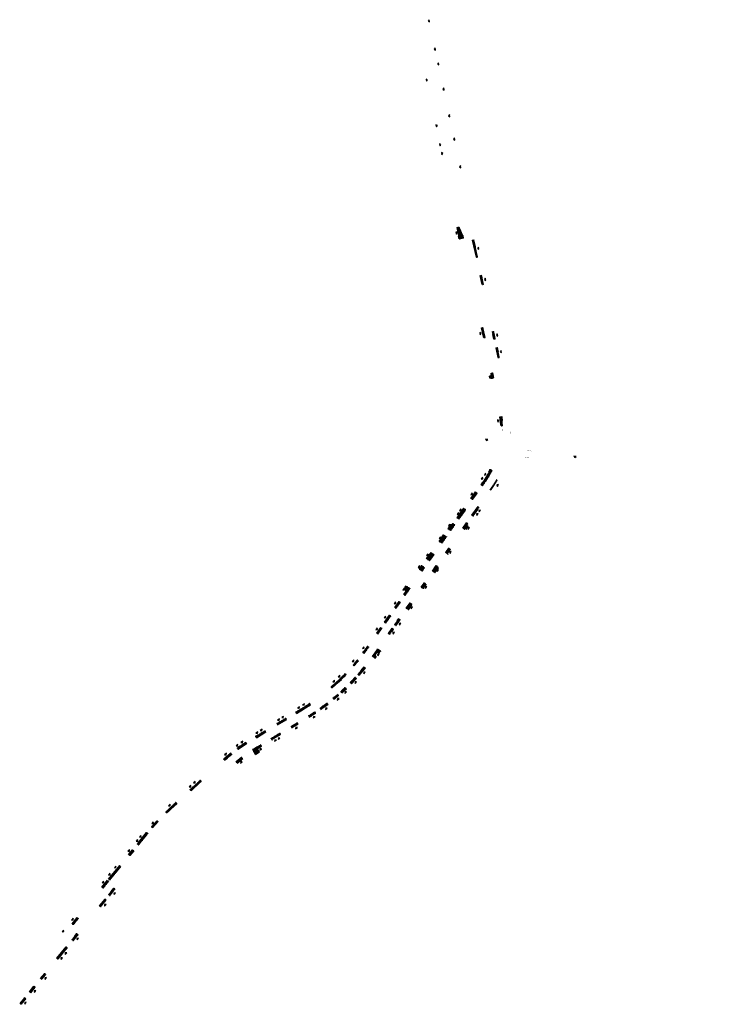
# Model space of a CAD drawing. Header units: metres. Extents: x 193856 to 204184, y 389343 to 392980.
# Tile 1 of 5: x 203563 to 204184, y 389343 to 390215. Entities that reach past the tile are written whole.
import ezdxf

# ---------------------------------------------------------------- set-up
doc = ezdxf.new("R2010")
doc.units = ezdxf.units.M
doc.layers.add('N-WE-IE-INRIT-VERHARD', color=253, linetype='Continuous')
doc.layers.add('N-WE-IE-INRIT_DRIEHOEKJE-S', color=7, linetype='Continuous')
doc.layers.add('N-WE-VH-KANTOPSLUITING_INRIT', color=40, linetype='Continuous', lineweight=15)
pattern_1 = [(320.454439, (203666.62961, 391345.92937), (0.326839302, -0.0753397), [0.3, -0.3]), (50.45444, (203666.6296, 391345.92937), (-0.23133556, 0.19100748), [])]
pattern_2 = [(134.45444, (203692.40288, 389513.69827), (-0.3171737, 0.109091), [0.3, -0.3]), (224.4544, (203692.40288, 389513.69827), (0.2101026, -0.2141423), [])]
pattern_3 = [(120.454439, (203666.62961, 391345.92937), (-0.281360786, 0.182581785), [0.3, -0.3]), (210.45444, (203666.6296, 391345.92937), (0.152055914, -0.25860974), [])]
pattern_4 = [(131.45444, (203786.50323, 389577.5329), (-0.31102964, 0.12554107), [0.3, -0.3]), (221.45444, (203786.50323, 389577.5329), (0.1986073, -0.2248447), [])]

# ---------------------------------------------------------------- blocks, each defined once
blk = doc.blocks.new('*U2')
at = {"layer": 'N-WE-IE-INRIT_DRIEHOEKJE-S'}
h = blk.add_hatch(color=256, dxfattribs=at)
h.dxf.hatch_style = 1
h.paths.add_polyline_path([(1, 4), (-1, 4), (0, 3)])
blk.add_lwpolyline([(1, 4), (-1, 4), (0, 3)], close=True, dxfattribs=at)
blk = doc.blocks.new('*U18')
at = {"layer": 'N-WE-IE-INRIT_DRIEHOEKJE-S'}
h = blk.add_hatch(color=256, dxfattribs=at)
h.dxf.hatch_style = 1
h.paths.add_polyline_path([(1, 5), (-1, 5), (0, 4)])
blk.add_lwpolyline([(1, 5), (-1, 5), (0, 4)], close=True, dxfattribs=at)
blk = doc.blocks.new('*U19')
at = {"layer": 'N-WE-IE-INRIT_DRIEHOEKJE-S'}
h = blk.add_hatch(color=256, dxfattribs=at)
h.dxf.hatch_style = 1
h.paths.add_polyline_path([(1, 4.67), (-1, 4.67), (0, 3.67)])
blk.add_lwpolyline([(1, 4.67), (-1, 4.67), (0, 3.67)], close=True, dxfattribs=at)
blk = doc.blocks.new('*U20')
at = {"layer": 'N-WE-IE-INRIT_DRIEHOEKJE-S'}
h = blk.add_hatch(color=256, dxfattribs=at)
h.dxf.hatch_style = 1
h.paths.add_polyline_path([(1, 4.38), (-1, 4.38), (0, 3.38)])
blk.add_lwpolyline([(1, 4.38), (-1, 4.38), (0, 3.38)], close=True, dxfattribs=at)
blk = doc.blocks.new('*U11')
at = {"layer": 'N-WE-IE-INRIT_DRIEHOEKJE-S'}
h = blk.add_hatch(color=256, dxfattribs=at)
h.dxf.hatch_style = 1
h.paths.add_polyline_path([(1, 5.81), (-1, 5.81), (0, 4.81)])
blk.add_lwpolyline([(1, 5.81), (-1, 5.81), (0, 4.81)], close=True, dxfattribs=at)
blk = doc.blocks.new('*U3')
at = {"layer": 'N-WE-IE-INRIT_DRIEHOEKJE-S'}
h = blk.add_hatch(color=256, dxfattribs=at)
h.dxf.hatch_style = 1
h.paths.add_polyline_path([(1, 3.31), (-1, 3.31), (0, 2.31)])
blk.add_lwpolyline([(1, 3.31), (-1, 3.31), (0, 2.31)], close=True, dxfattribs=at)

msp = doc.modelspace()

# ---------------------------------------------------------------- hatches: boundary and pattern name
at = {"layer": 'N-WE-IE-INRIT-VERHARD'}
h = msp.add_hatch(dxfattribs=at)
h.set_pattern_fill('AVH-TEGEL_300X300_HALFST', color=256, angle=75, pattern_type=2)
h.set_pattern_definition([(12.4544, (203952.24207, 390021.43126), (0.2605909, 0.2111691), [0.3, -0.3]), (102.4544, (203952.24207, 390021.43126), (-0.29294, -0.064699), [])])
h.paths.add_polyline_path([(203956.312, 390022.328), (203956.097, 390023.322), (203952.271, 390031.941), (203950.07, 390031.467), (203951.908, 390022.93), (203952.243, 390021.423)])
h = msp.add_hatch(dxfattribs=at)
h.set_pattern_fill('AVH-TEGEL_300X300_HALFST', color=256, angle=75, pattern_type=2)
h.set_pattern_definition([(12.4544, (203965.41006, 390020.30115), (0.2605909, 0.2111691), [0.3, -0.3]), (102.4544, (203965.41006, 390020.30115), (-0.2929403, -0.064699), [])])
h.paths.add_polyline_path([(203964.11, 390020.317), (203965.375, 390020.599), (203968.664, 390005.375), (203967.389, 390005.096)])
h = msp.add_hatch(dxfattribs=at)
h.set_pattern_fill('AVH-TEGEL_300X300_HALFST', color=256, angle=27, pattern_type=2)
h.set_pattern_definition([(324.45444, (203979.15101, 389799.05053), (0.33129857, -0.05235702), [0.3, -0.3]), (54.45444, (203979.151, 389799.05053), (-0.24409605, 0.17440504), [])])
edge = h.paths.add_edge_path()
edge.add_line((203979.152, 389799.096), (203980.378, 389798.228))
edge.add_line((203980.378, 389798.228), (203981.155, 389799.325))
edge.add_line((203981.155, 389799.325), (203982.978, 389802.013))
edge.add_line((203982.978, 389802.013), (203985.39, 389805.832))
edge.add_line((203985.39, 389805.832), (203986.454, 389807.676))
edge.add_line((203986.454, 389807.676), (203985.318, 389808.376))
edge.add_arc((203924.696, 389843.151), 69.888, 324.781835, 330.159822, ccw=False)
edge.add_arc((755952.141, 1333.853), 674966.241, 144.862654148, 144.863043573)
h = msp.add_hatch(dxfattribs=at)
h.set_pattern_fill('AVH-TEGEL_300X300_HALFST', color=256, angle=75, pattern_type=2)
h.set_pattern_definition([(12.454439, (203666.62961, 391345.92937), (0.260590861, 0.211169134), [0.3, -0.3]), (102.45444, (203666.6296, 391345.92937), (-0.29294034, -0.06469896), [])])
h.paths.add_polyline_path([(203972.624, 389980.789), (203973.926, 389981.073), (203972.216, 389989.104), (203970.895, 389988.816)])
h = msp.add_hatch(dxfattribs=at)
h.set_pattern_fill('AVH-TEGEL_300X300_HALFST', color=256, angle=75, pattern_type=2)
h.set_pattern_definition([(12.4544, (203973.66247, 389933.79737), (0.2605909, 0.2111691), [0.3, -0.3]), (102.4544, (203973.66247, 389933.79737), (-0.29294, -0.064699), [])])
h.paths.add_polyline_path([(203973.429, 389942.859), (203971.824, 389942.505), (203973.681, 389933.796), (203975.305, 389934.151)])
h = msp.add_hatch(dxfattribs=at)
h.set_pattern_fill('AVH-TEGEL_300X300_HALFST', color=256, angle=75, pattern_type=2)
h.set_pattern_definition([(12.4544, (203975.31003, 389934.1498), (0.2605909, 0.2111691), [0.3, -0.3]), (102.4544, (203975.31003, 389934.1498), (-0.29294, -0.064699), [])])
h.paths.add_polyline_path([(203983.017, 389932.541), (203981.58, 389939.211), (203982.979, 389939.508), (203984.413, 389932.842), (203983.018, 389932.536)])
h = msp.add_hatch(dxfattribs=at)
h.set_pattern_fill('AVH-TEGEL_300X300_HALFST', color=256, angle=75, pattern_type=2)
h.set_pattern_definition([(12.4544, (203986.07097, 389925.20684), (0.2605909, 0.2111691), [0.3, -0.3]), (102.4544, (203986.07097, 389925.20684), (-0.29294, -0.064699), [])])
h.paths.add_polyline_path([(203986.566, 389916.062), (203988.007, 389916.371), (203986.086, 389925.203), (203984.665, 389924.892)])
h = msp.add_hatch(dxfattribs=at)
h.set_pattern_fill('AVH-TEGEL_300X300_HALFST', color=256, scale=0.9, angle=-285, pattern_type=2)
h.set_pattern_definition([(12.454439, (203666.62961, 391345.92937), (0.234531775, 0.19005222), [0.27, -0.27]), (102.45444, (203666.6296, 391345.92937), (-0.26364631, -0.058229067), [])])
h.paths.add_polyline_path([(203983.039, 389898.248), (203981.865, 389897.995), (203981.768, 389897.974), (203980.311, 389897.66), (203980.463, 389902.318), (203982.087, 389902.668)])
h = msp.add_hatch(dxfattribs=at)
h.set_pattern_fill('AVH-TEGEL_300X300_HALFST', color=256, angle=69, pattern_type=2)
h.set_pattern_definition([(6.454439, (203666.62961, 391345.92937), (0.281236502, 0.182773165), [0.3, -0.3]), (96.45444, (203666.6296, 391345.92937), (-0.29809847, -0.03372393), [])])
edge = h.paths.add_edge_path()
edge.add_arc((203909.363, 389853.851), 81.373, 1.390833, 7.109195, ccw=False)
edge.add_line((203990.711, 389855.826), (203989.417, 389855.771))
edge.add_line((203989.417, 389855.771), (203989.383, 389856.577))
edge.add_line((203989.383, 389856.577), (203989.092, 389856.542))
edge.add_line((203989.092, 389856.542), (203988.226, 389863.687))
edge.add_line((203988.226, 389863.687), (203990.11, 389863.922))
h = msp.add_hatch(dxfattribs=at)
h.set_pattern_fill('AVH-TEGEL_300X300_HALFST', color=256, angle=31, pattern_type=2)
h.set_pattern_definition([(328.4544, (203979.4622, 389817.297), (0.3341438, -0.0291193), [0.3, -0.3]), (58.4544, (203979.4622, 389817.297), (-0.2556673, 0.156953), [])])
edge = h.paths.add_edge_path()
edge.add_line((203981.329, 389816.272), (203979.458, 389817.292))
edge.add_line((203979.458, 389817.292), (203978.963, 389816.384))
edge.add_line((203978.963, 389816.384), (203979.383, 389816.155))
edge.add_line((203979.383, 389816.155), (203976.882, 389811.635))
edge.add_line((203976.882, 389811.635), (203974.548, 389807.946))
edge.add_line((203974.548, 389807.946), (203972.09, 389804.295))
edge.add_line((203972.09, 389804.295), (203971.512, 389803.479))
edge.add_line((203971.512, 389803.479), (203972.796, 389802.575))
edge.add_arc((203908.149, 389852.357), 81.594, 322.401942, 333.752098)
h = msp.add_hatch(dxfattribs=at)
h.set_pattern_fill('AVH-TEGEL_300X300_HALFST', color=256, angle=27, pattern_type=2)
h.set_pattern_definition([(324.4544, (203966.81328, 389797.19128), (0.3312986, -0.052357), [0.3, -0.3]), (54.4544, (203966.81328, 389797.19128), (-0.244096, 0.174405), [])])
h.paths.add_polyline_path([(203968.25, 389796.115), (203966.816, 389797.201), (203965.753, 389795.798), (203963.313, 389792.334), (203963.095, 389792.489), (203962.446, 389791.574), (203964.186, 389790.341)])
h = msp.add_hatch(dxfattribs=at)
h.set_pattern_fill('AVH-TEGEL_300X300_HALFST', color=256, angle=27, pattern_type=2)
h.set_pattern_definition([(324.4544, (203950.27602, 389774.3467), (0.3312986, -0.052357), [0.3, -0.3]), (54.4544, (203950.27602, 389774.3467), (-0.244096, 0.174405), [])])
h.paths.add_polyline_path([(203952.056, 389773.105), (203950.289, 389774.334), (203955.315, 389781.477), (203956.31, 389782.894), (203958.073, 389781.655)])
h = msp.add_hatch(dxfattribs=at)
h.set_pattern_fill('AVH-TEGEL_300X300_HALFST', color=256, angle=27, pattern_type=2)
h.set_pattern_definition([(324.4544, (203969.96325, 389783.47423), (0.3312986, -0.052357), [0.3, -0.3]), (54.4544, (203969.96325, 389783.47423), (-0.244096, 0.174405), [])])
h.paths.add_polyline_path([(203968.757, 389784.325), (203963.311, 389776.588), (203964.546, 389775.699), (203964.882, 389776.166), (203969.913, 389783.452), (203969.939, 389783.488)])
h = msp.add_hatch(dxfattribs=at)
h.set_pattern_fill('AVH-TEGEL_300X300_HALFST', color=256, angle=27, pattern_type=2)
h.set_pattern_definition([(324.4544, (203944.9923, 389768.60049), (0.3312986, -0.052357), [0.3, -0.3]), (54.4544, (203944.9923, 389768.6005), (-0.244096, 0.174405), [])])
h.paths.add_polyline_path([(203944.874, 389762.901), (203942.283, 389764.562), (203943.174, 389765.953), (203944.995, 389768.599), (203945.903, 389768.043), (203946.81, 389769.348), (203948.558, 389768.135)])
h = msp.add_hatch(dxfattribs=at)
h.set_pattern_fill('AVH-TEGEL_300X300_HALFST', color=256, angle=27, pattern_type=2)
h.set_pattern_definition([(324.4544, (203960.27207, 389766.77849), (0.3312986, -0.052357), [0.3, -0.3]), (54.4544, (203960.27207, 389766.7785), (-0.244096, 0.174405), [])])
h.paths.add_polyline_path([(203955.361, 389765.291), (203958.668, 389769.99), (203959.867, 389769.141), (203958.981, 389767.89), (203960.367, 389766.745), (203958.418, 389764.071), (203957.496, 389764.701), (203957.055, 389764.078)])
h = msp.add_hatch(dxfattribs=at)
h.set_pattern_fill('AVH-TEGEL_300X300_HALFST', color=256, angle=27, pattern_type=2)
h.set_pattern_definition([(324.4544, (203938.51326, 389759.31777), (0.3312986, -0.052357), [0.3, -0.3]), (54.4544, (203938.51326, 389759.31777), (-0.244096, 0.174405), [])])
h.paths.add_polyline_path([(203938.517, 389759.288), (203937.712, 389758.307), (203934.67, 389753.877), (203934.439, 389753.547), (203937.018, 389751.738), (203941.069, 389757.494)])
h = msp.add_hatch(dxfattribs=at)
h.set_pattern_fill('AVH-TEGEL_300X300_HALFST', color=256, angle=27, pattern_type=2)
h.set_pattern_definition([(324.4544, (203925.97676, 389742.33612), (0.3312986, -0.052357), [0.3, -0.3]), (54.4544, (203925.97676, 389742.33612), (-0.244096, 0.174405), [])])
h.paths.add_polyline_path([(203926.096, 389736.219), (203929.966, 389741.718), (203927.409, 389743.498), (203926.402, 389742.052), (203925.974, 389742.322), (203923.14, 389738.241)])
h = msp.add_hatch(dxfattribs=at)
h.set_pattern_fill('AVH-TEGEL_300X300_HALFST', color=256, angle=27, pattern_type=2)
h.set_pattern_definition([(324.4544, (203944.61406, 389746.39743), (0.3312986, -0.052357), [0.3, -0.3]), (54.4544, (203944.61406, 389746.39743), (-0.244096, 0.174405), [])])
h.paths.add_polyline_path([(203940.081, 389743.58), (203942.918, 389747.611), (203944.632, 389746.38), (203941.987, 389742.585), (203942.571, 389742.109), (203942.411, 389741.889)])
h = msp.add_hatch(dxfattribs=at)
h.set_pattern_fill('AVH-TEGEL_300X300_HALFST', color=256, angle=27, pattern_type=2)
h.set_pattern_definition([(324.4544, (203918.8407, 389732.07333), (0.3312986, -0.052357), [0.3, -0.3]), (54.4544, (203918.8407, 389732.07333), (-0.244096, 0.174405), [])])
h.paths.add_polyline_path([(203921.746, 389730.037), (203919.578, 389726.957), (203916.685, 389728.959), (203918.84, 389732.074), (203919.552, 389731.581)])
h = msp.add_hatch(dxfattribs=at)
h.set_pattern_fill('AVH-TEGEL_300X300_HALFST', color=256, angle=27, pattern_type=2)
h.set_pattern_definition([(324.4544, (203933.89615, 389730.01915), (0.3312986, -0.052357), [0.3, -0.3]), (54.4544, (203933.89615, 389730.01915), (-0.244096, 0.174405), [])])
h.paths.add_polyline_path([(203931.957, 389732.036), (203928.495, 389727.118), (203930.711, 389725.558), (203933.92, 389730.035), (203933.428, 389730.381), (203933.717, 389730.797)])
h = msp.add_hatch(dxfattribs=at)
h.set_pattern_fill('AVH-TEGEL_300X300_HALFST', color=256, angle=27, pattern_type=2)
h.set_pattern_definition([(324.4544, (203923.24095, 389715.47906), (0.3312986, -0.052357), [0.3, -0.3]), (54.4544, (203923.24095, 389715.47906), (-0.244096, 0.174405), [])])
h.paths.add_polyline_path([(203918.5, 389712.916), (203921.265, 389716.844), (203923.246, 389715.449), (203920.528, 389711.549)])
h = msp.add_hatch(dxfattribs=at)
h.set_pattern_fill('AVH-TEGEL_300X300_HALFST', color=256, angle=27, pattern_type=2)
h.set_pattern_definition([(324.4544, (203905.96567, 389713.59483), (0.3312986, -0.052357), [0.3, -0.3]), (54.4544, (203905.96567, 389713.59483), (-0.244096, 0.174405), [])])
h.paths.add_polyline_path([(203903.16, 389706.291), (203904.413, 389705.409), (203908.799, 389711.641), (203906.027, 389713.559), (203904.198, 389710.916), (203904.461, 389710.73), (203905.103, 389709.094)])
h = msp.add_hatch(dxfattribs=at)
h.set_pattern_fill('AVH-TEGEL_300X300_HALFST', color=256, angle=27, pattern_type=2)
h.set_pattern_definition([(324.4544, (203898.94486, 389700.27664), (0.3312986, -0.052357), [0.3, -0.3]), (54.4544, (203898.94486, 389700.27664), (-0.244096, 0.174405), [])])
h.paths.add_polyline_path([(203896.36, 389693.966), (203895.133, 389694.835), (203896.14, 389696.258), (203897.877, 389698.732), (203898.959, 389700.286), (203900.199, 389699.422)])
h = msp.add_hatch(dxfattribs=at)
h.set_pattern_fill('AVH-TEGEL_300X300_HALFST', color=256, angle=27, pattern_type=2)
h.set_pattern_definition([(324.4544, (203910.46155, 389697.19996), (0.3312986, -0.052357), [0.3, -0.3]), (54.4544, (203910.46155, 389697.19996), (-0.244096, 0.174405), [])])
h.paths.add_polyline_path([(203908.792, 389699.121), (203905.341, 389694.218), (203907.352, 389692.792), (203908.014, 389693.71), (203910.454, 389697.155), (203910.109, 389697.412), (203910.476, 389697.92)])
h = msp.add_hatch(dxfattribs=at)
h.set_pattern_fill('AVH-TEGEL_300X300_HALFST', color=256, angle=27, pattern_type=2)
h.set_pattern_definition([(324.4544, (203890.43677, 389688.23868), (0.3312986, -0.052357), [0.3, -0.3]), (54.4544, (203890.43677, 389688.23868), (-0.244096, 0.174405), [])])
h.paths.add_polyline_path([(203887.194, 389680.943), (203891.691, 389687.333), (203890.448, 389688.215), (203888.761, 389685.72), (203886.701, 389682.827), (203885.971, 389681.804)])
h = msp.add_hatch(dxfattribs=at)
h.set_pattern_fill('AVH-TEGEL_300X300_HALFST', color=256, angle=27, pattern_type=2)
h.set_pattern_definition([(324.4544, (203900.07456, 389684.09722), (0.3312986, -0.052357), [0.3, -0.3]), (54.4544, (203900.07456, 389684.09722), (-0.244096, 0.174405), [])])
h.paths.add_polyline_path([(203895.011, 389679.54), (203898.813, 389684.942), (203900.082, 389684.08), (203896.282, 389678.644)])
h = msp.add_hatch(dxfattribs=at)
h.set_pattern_fill('AVH-TEGEL_300X300_HALFST', color=256, angle=27, pattern_type=2)
h.set_pattern_definition([(324.4544, (203882.73744, 389677.2094), (0.3312986, -0.052357), [0.3, -0.3]), (54.4544, (203882.73744, 389677.2094), (-0.244096, 0.174405), [])])
h.paths.add_polyline_path([(203880.4, 389671.289), (203879.182, 389672.142), (203881.692, 389675.729), (203882.729, 389677.207), (203883.958, 389676.345)])
h = msp.add_hatch(dxfattribs=at)
h.set_pattern_fill('AVH-TEGEL_300X300_HALFST', color=256, angle=27, pattern_type=2)
h.set_pattern_definition([(324.4544, (203894.1907, 389675.6771), (0.3312986, -0.052357), [0.3, -0.3]), (54.4544, (203894.1907, 389675.6771), (-0.244096, 0.174405), [])])
h.paths.add_polyline_path([(203889.528, 389671.749), (203890.77, 389670.908), (203893.255, 389674.36), (203894.179, 389675.665), (203892.914, 389676.561)])
h = msp.add_hatch(dxfattribs=at)
h.set_pattern_fill('AVH-TEGEL_300X300_HALFST', color=256, angle=27, pattern_type=2)
h.set_pattern_definition([(324.4544, (203871.07557, 389660.61274), (0.3312986, -0.052357), [0.3, -0.3]), (54.4544, (203871.07557, 389660.61274), (-0.244096, 0.174405), [])])
edge = h.paths.add_edge_path()
edge.add_line((203868.144, 389653.998), (203866.968, 389654.884))
edge.add_line((203866.968, 389654.884), (203869.943, 389658.988))
edge.add_line((203869.943, 389658.988), (203871.088, 389660.615))
edge.add_line((203871.088, 389660.615), (203872.292, 389659.768))
edge.add_arc((203686.253, 389789.112), 226.584, 323.393913, 325.190853, ccw=False)
h = msp.add_hatch(dxfattribs=at)
h.set_pattern_fill('AVH-TEGEL_300X300_HALFST', color=256, angle=27, pattern_type=2)
h.set_pattern_definition([(324.4544, (203879.72033, 389657.2761), (0.3312986, -0.052357), [0.3, -0.3]), (54.4544, (203879.72033, 389657.2761), (-0.244096, 0.174405), [])])
h.paths.add_polyline_path([(203877.742, 389649.826), (203875.389, 389651.656), (203878.34, 389655.838), (203880.019, 389658.228), (203882.763, 389656.315), (203881.126, 389653.873), (203879.858, 389655.266), (203877.943, 389652.55), (203878.965, 389651.403)])
h = msp.add_hatch(dxfattribs=at)
h.set_pattern_fill('AVH-TEGEL_300X300_HALFST', color=256, angle=21, pattern_type=2)
h.set_pattern_definition([(318.4544, (203858.21116, 389643.9198), (0.324011, -0.0867003), [0.3, -0.3]), (48.4544, (203858.21116, 389643.9198), (-0.224529, 0.198965), [])])
edge = h.paths.add_edge_path()
edge.add_line((203859.295, 389642.967), (203858.218, 389643.915))
edge.add_line((203858.218, 389643.915), (203859.266, 389645.106))
edge.add_line((203859.266, 389645.106), (203860.965, 389647.125))
edge.add_line((203860.965, 389647.125), (203862.033, 389648.477))
edge.add_line((203862.033, 389648.477), (203863.16, 389647.587))
edge.add_arc((203710.625, 389771.303), 196.4, 319.198224, 320.955572, ccw=False)
h = msp.add_hatch(dxfattribs=at)
h.set_pattern_fill('AVH-TEGEL_300X300_HALFST', color=256, angle=21, pattern_type=2)
h.set_pattern_definition([(318.4544, (203869.28049, 389641.20153), (0.324011, -0.0867003), [0.3, -0.3]), (48.4544, (203869.2805, 389641.20153), (-0.224529, 0.198965), [])])
h.paths.add_polyline_path([(203862.524, 389635.732), (203863.732, 389634.674), (203865.029, 389636.169), (203868.281, 389640.013), (203869.287, 389641.193), (203868.078, 389642.224)])
h = msp.add_hatch(dxfattribs=at)
h.set_pattern_fill('AVH-TEGEL_300X300_HALFST', color=256, angle=194, pattern_type=2)
h.set_pattern_definition([(131.4544, (203838.8599, 389624.47608), (-0.3110296, 0.1255411), [0.3, -0.3]), (221.4544, (203838.8599, 389624.47608), (0.1986073, -0.2248447), [])])
edge = h.paths.add_edge_path()
edge.add_line((203839.784, 389623.348), (203838.829, 389624.476))
edge.add_line((203838.829, 389624.476), (203844.531, 389629.574))
edge.add_line((203844.531, 389629.574), (203850.615, 389635.579))
edge.add_line((203850.615, 389635.579), (203851.327, 389636.341))
edge.add_line((203851.327, 389636.341), (203852.361, 389635.349))
edge.add_arc((203710.838, 389771.069), 196.083, 311.11771, 316.198914, ccw=False)
h = msp.add_hatch(dxfattribs=at)
h.set_pattern_fill('AVH-TEGEL_300X300_HALFST', color=256, angle=201, pattern_type=2)
h.set_pattern_definition([(138.4544, (203861.31748, 389631.9246), (-0.324011, 0.0867003), [0.3, -0.3]), (228.4544, (203861.31748, 389631.9246), (0.224529, -0.198965), [])])
edge = h.paths.add_edge_path()
edge.add_line((203860.097, 389633.061), (203861.332, 389631.936))
edge.add_line((203861.332, 389631.936), (203857.04, 389627.222))
edge.add_line((203857.04, 389627.222), (203855.675, 389628.428))
edge.add_arc((203710.625, 389771.303), 203.6, 315.432708, 317.235088)
h = msp.add_hatch(dxfattribs=at)
h.set_pattern_fill('AVH-TEGEL_300X300_HALFST', color=256, angle=194, pattern_type=2)
h.set_pattern_definition(pattern_4)
edge = h.paths.add_edge_path()
edge.add_line((203847.271, 389620.37), (203848.313, 389619.25))
edge.add_line((203848.313, 389619.25), (203852.409, 389622.898))
edge.add_line((203852.409, 389622.898), (203851.312, 389624.13))
edge.add_arc((203709.624, 389772.364), 205.058, 312.164075, 313.706371, ccw=False)
h = msp.add_hatch(dxfattribs=at)
h.set_pattern_fill('AVH-TEGEL_300X300_HALFST', color=256, angle=194, pattern_type=2)
h.set_pattern_definition(pattern_4)
edge = h.paths.add_edge_path()
edge.add_arc((203710.625, 389771.303), 203.6, 309.620738, 311.144511)
edge.add_line((203844.585, 389617.982), (203845.604, 389616.838))
edge.add_line((203845.604, 389616.838), (203844.862, 389616.181))
edge.add_line((203844.862, 389616.181), (203842.36, 389614.035))
edge.add_line((203842.36, 389614.035), (203841.411, 389613.28))
edge.add_line((203841.411, 389613.28), (203840.461, 389614.474))
h = msp.add_hatch(dxfattribs=at)
h.set_pattern_fill('AVH-TEGEL_300X300_HALFST', color=256, angle=183, pattern_type=2)
h.set_pattern_definition(pattern_3)
edge = h.paths.add_edge_path()
edge.add_line((203808.287, 389600.851), (203807.51, 389602.148))
edge.add_line((203807.51, 389602.148), (203808.607, 389602.805))
edge.add_line((203808.607, 389602.805), (203813.889, 389606.051))
edge.add_line((203813.889, 389606.051), (203818.237, 389608.798))
edge.add_line((203818.237, 389608.798), (203819.793, 389609.886))
edge.add_line((203819.793, 389609.886), (203820.672, 389608.63))
edge.add_arc((203687.518, 389806.87), 238.808, 300.379042, 303.888546, ccw=False)
h = msp.add_hatch(dxfattribs=at)
h.set_pattern_fill('AVH-TEGEL_300X300_HALFST', color=256, angle=187, pattern_type=2)
h.set_pattern_definition([(124.4544, (203829.91493, 389604.53803), (-0.2934117, 0.1625103), [0.3, -0.3]), (214.4544, (203829.91493, 389604.53803), (0.169725, -0.247373), [])])
h.paths.add_polyline_path([(203829.089, 389605.716), (203835.308, 389610.347), (203836.205, 389609.194), (203835.383, 389608.554), (203831.183, 389605.424), (203829.923, 389604.535)])
h = msp.add_hatch(dxfattribs=at)
h.set_pattern_fill('AVH-TEGEL_300X300_HALFST', color=256, angle=183, pattern_type=2)
h.set_pattern_definition(pattern_3)
h.paths.add_polyline_path([(203791.588, 389590.785), (203790.796, 389592.095), (203798.836, 389596.936), (203799.623, 389595.628)])
h = msp.add_hatch(dxfattribs=at)
h.set_pattern_fill('AVH-TEGEL_300X300_HALFST', color=256, angle=183, pattern_type=2)
h.set_pattern_definition(pattern_3)
edge = h.paths.add_edge_path()
edge.add_arc((203710.625, 389771.303), 203.6, 302.111021, 304.001487)
edge.add_line((203824.481, 389602.514), (203825.338, 389601.3))
edge.add_arc((203729.615, 389741.94), 170.125, 301.944363, 304.239944, ccw=False)
edge.add_line((203819.628, 389597.578), (203818.851, 389598.85))
h = msp.add_hatch(dxfattribs=at)
h.set_pattern_fill('AVH-TEGEL_300X300_HALFST', color=256, angle=184, pattern_type=2)
h.set_pattern_definition([(121.4544, (203772.02167, 389580.7499), (-0.2845044, 0.1776436), [0.3, -0.3]), (211.4544, (203772.02167, 389580.7499), (0.156546, -0.255917), [])])
edge = h.paths.add_edge_path()
edge.add_line((203772.785, 389579.45), (203772.01, 389580.754))
edge.add_arc((202326.102, 391970.923), 2793.485, 301.171413, 301.373245)
edge.add_line((203780.421, 389585.862), (203781.221, 389584.535))
edge.add_line((203781.221, 389584.535), (203772.786, 389579.448))
edge.add_line((203772.786, 389579.448), (203772.785, 389579.45))
h = msp.add_hatch(dxfattribs=at)
h.set_pattern_fill('AVH-TEGEL_300X300_HALFST', color=256, angle=183, pattern_type=2)
h.set_pattern_definition(pattern_3)
h.paths.add_polyline_path([(203803.445, 389589.525), (203808.922, 389592.827), (203809.718, 389591.523), (203804.216, 389588.26)])
h = msp.add_hatch(dxfattribs=at)
h.set_pattern_fill('AVH-TEGEL_300X300_HALFST', color=256, angle=183, pattern_type=2)
h.set_pattern_definition([(120.4544, (203786.50323, 389577.5329), (-0.2813608, 0.1825818), [0.3, -0.3]), (210.4544, (203786.50323, 389577.5329), (0.152056, -0.25861), [])])
h.paths.add_polyline_path([(203785.719, 389578.84), (203793.461, 389583.507), (203794.24, 389582.215), (203786.512, 389577.532)])
h = msp.add_hatch(dxfattribs=at)
h.set_pattern_fill('AVH-TEGEL_300X300_HALFST', color=256, angle=187, pattern_type=2)
h.set_pattern_definition([(124.4544, (203756.74271, 389569.00126), (-0.2934117, 0.1625103), [0.3, -0.3]), (214.4544, (203756.7427, 389569.00126), (0.169725, -0.247373), [])])
edge = h.paths.add_edge_path()
edge.add_line((203756.682, 389569.081), (203755.68, 389570.4))
edge.add_line((203755.68, 389570.4), (203756.927, 389571.347))
edge.add_line((203756.927, 389571.347), (203762.292, 389574.831))
edge.add_line((203762.292, 389574.831), (203763.374, 389575.5))
edge.add_line((203763.374, 389575.5), (203764.18, 389574.198))
edge.add_arc((203846.977, 389444.824), 153.6, 122.618561, 126.005078)
h = msp.add_hatch(dxfattribs=at)
h.set_pattern_fill('AVH-TEGEL_300X300_HALFST', color=256, angle=185, pattern_type=2)
h.set_pattern_definition([(122.4544, (203775.6118, 389566.77201), (-0.2875614, 0.1726512), [0.3, -0.3]), (212.4544, (203775.6118, 389566.772), (0.160989, -0.253146), [])])
h.paths.add_polyline_path([(203769.319, 389568.93), (203776.573, 389573.326), (203777.381, 389571.995), (203773.833, 389569.883), (203775.604, 389566.773), (203771.914, 389564.534)])
h = msp.add_hatch(dxfattribs=at)
h.set_pattern_fill('AVH-TEGEL_300X300_HALFST', color=256, angle=190, pattern_type=2)
h.set_pattern_definition([(127.4544, (203750.01856, 389566.01856), (-0.3015147, 0.1469316), [0.3, -0.3]), (217.4544, (203750.01856, 389566.01856), (0.182439, -0.238151), [])])
edge = h.paths.add_edge_path()
edge.add_line((203743.621, 389560.602), (203744.695, 389559.417))
edge.add_arc((203846.977, 389444.824), 153.6, 128.645957, 131.751031, ccw=False)
edge.add_line((203751.053, 389564.789), (203750.018, 389566.019))
edge.add_arc((204161.582, 389073.475), 641.86, 129.881742, 130.629966)
h = msp.add_hatch(dxfattribs=at)
h.set_pattern_fill('AVH-TEGEL_300X300_HALFST', color=256, angle=190, pattern_type=2)
h.set_pattern_definition([(127.4544, (203759.68549, 389562.35347), (-0.3015147, 0.1469316), [0.3, -0.3]), (217.4544, (203759.6855, 389562.35347), (0.182439, -0.238151), [])])
edge = h.paths.add_edge_path()
edge.add_line((203754.524, 389558.338), (203755.845, 389556.791))
edge.add_arc((203821.124, 389478.018), 102.305, 127.005599, 129.648683, ccw=False)
edge.add_line((203759.547, 389559.717), (203759.381, 389559.973))
edge.add_line((203759.381, 389559.973), (203760.716, 389560.968))
edge.add_line((203760.716, 389560.968), (203759.685, 389562.353))
edge.add_arc((203846.977, 389444.824), 146.4, 126.602071, 129.161472)
h = msp.add_hatch(dxfattribs=at)
h.set_pattern_fill('AVH-TEGEL_300X300_HALFST', color=256, angle=197, pattern_type=2)
h.set_pattern_definition(pattern_2)
h.paths.add_polyline_path([(203713.907, 389533.493), (203714.946, 389532.351), (203724.129, 389540.709), (203723.065, 389541.877)])
h = msp.add_hatch(dxfattribs=at)
h.set_pattern_fill('AVH-TEGEL_300X300_HALFST', color=256, angle=197, pattern_type=2)
h.set_pattern_definition(pattern_2)
h.paths.add_polyline_path([(203692.404, 389513.696), (203693.402, 389512.654), (203702.55, 389521.07), (203701.486, 389522.239)])
h = msp.add_hatch(dxfattribs=at)
h.set_pattern_fill('AVH-TEGEL_300X300_HALFST', color=256, angle=200, pattern_type=2)
h.set_pattern_definition([(137.4544, (203679.7177, 389500.3986), (-0.3224484, 0.092342), [0.3, -0.3]), (227.4544, (203679.7177, 389500.3986), (0.221022, -0.202853), [])])
edge = h.paths.add_edge_path()
edge.add_line((203680.812, 389499.464), (203679.723, 389500.4))
edge.add_line((203679.723, 389500.4), (203680.621, 389501.445))
edge.add_line((203680.621, 389501.445), (203683.329, 389504.461))
edge.add_line((203683.329, 389504.461), (203684.818, 389506.045))
edge.add_line((203684.818, 389506.045), (203685.873, 389505.053))
edge.add_arc((203834.239, 389365.624), 203.6, 136.778765, 138.900717)
h = msp.add_hatch(dxfattribs=at)
h.set_pattern_fill('AVH-TEGEL_300X300_HALFST', color=256, angle=23, pattern_type=2)
h.set_pattern_definition(pattern_1)
edge = h.paths.add_edge_path()
edge.add_line((203668.392, 389484.431), (203667.206, 389485.404))
edge.add_arc((204004.016, 389216.794), 430.804, 139.653869, 141.427199, ccw=False)
edge.add_line((203675.679, 389495.698), (203676.805, 389494.727))
edge.add_line((203676.805, 389494.727), (203668.392, 389484.431))
h = msp.add_hatch(dxfattribs=at)
h.set_pattern_fill('AVH-TEGEL_300X300_HALFST', color=256, angle=23, pattern_type=2)
h.set_pattern_definition(pattern_1)
h.paths.add_polyline_path([(203660.79, 389475.128), (203659.568, 389476.116), (203662.986, 389480.281), (203664.192, 389479.291)])
h = msp.add_hatch(dxfattribs=at)
h.set_pattern_fill('AVH-TEGEL_300X300_HALFST', color=256, angle=23, pattern_type=2)
h.set_pattern_definition(pattern_1)
h.paths.add_polyline_path([(203643.04, 389453.406), (203641.816, 389454.368), (203651.592, 389466.311), (203652.787, 389465.334)])
h = msp.add_hatch(dxfattribs=at)
h.set_pattern_fill('AVH-TEGEL_300X300_HALFST', color=256, angle=23, pattern_type=2)
h.set_pattern_definition(pattern_1)
h.paths.add_polyline_path([(203637.131, 389446.173), (203635.931, 389447.149), (203640.917, 389453.228), (203642.113, 389452.271)])
h = msp.add_hatch(dxfattribs=at)
h.set_pattern_fill('AVH-TEGEL_300X300_HALFST', color=256, angle=23, pattern_type=2)
h.set_pattern_definition(pattern_1)
h.paths.add_polyline_path([(203641.819, 389440.532), (203643.01, 389439.559), (203647.71, 389445.406), (203646.558, 389446.332)])
h = msp.add_hatch(dxfattribs=at)
h.set_pattern_fill('AVH-TEGEL_300X300_HALFST', color=256, angle=23, pattern_type=2)
h.set_pattern_definition(pattern_1)
h.paths.add_polyline_path([(203633.683, 389430.575), (203634.875, 389429.602), (203639.893, 389435.744), (203638.702, 389436.717)])
h = msp.add_hatch(dxfattribs=at)
h.set_pattern_fill('AVH-TEGEL_300X300_HALFST', color=256, angle=23, pattern_type=2)
h.set_pattern_definition(pattern_1)
h.paths.add_polyline_path([(203615.21, 389419.346), (203614.001, 389420.335), (203609.473, 389414.805), (203610.701, 389413.828)])
h = msp.add_hatch(dxfattribs=at)
h.set_pattern_fill('AVH-TEGEL_300X300_HALFST', color=256, angle=23, pattern_type=2)
h.set_pattern_definition(pattern_1)
h.paths.add_polyline_path([(203613.653, 389406.043), (203614.915, 389405.075), (203610.475, 389399.654), (203609.293, 389400.62)])
h = msp.add_hatch(dxfattribs=at)
h.set_pattern_fill('AVH-TEGEL_300X300_HALFST', color=256, angle=23, pattern_type=2)
h.set_pattern_definition(pattern_1)
h.paths.add_polyline_path([(203604.249, 389394.326), (203605.419, 389393.353), (203597.052, 389383.21), (203595.965, 389384.099)])
h = msp.add_hatch(dxfattribs=at)
h.set_pattern_fill('AVH-TEGEL_300X300_HALFST', color=256, angle=23, pattern_type=2)
h.set_pattern_definition(pattern_1)
h.paths.add_polyline_path([(203581.472, 389366.362), (203585.181, 389370.902), (203586.271, 389370.012), (203585.673, 389369.274), (203585.858, 389369.164), (203582.732, 389365.328)])
h = msp.add_hatch(dxfattribs=at)
h.set_pattern_fill('AVH-TEGEL_300X300_HALFST', color=256, angle=23, pattern_type=2)
h.set_pattern_definition([(320.4544, (203575.81539, 389359.44515), (0.3268393, -0.0753397), [0.3, -0.3]), (50.4544, (203575.8154, 389359.44515), (-0.231336, 0.191007), [])])
h.paths.add_polyline_path([(203571.808, 389354.536), (203573.042, 389353.531), (203577.062, 389358.424), (203575.819, 389359.444), (203571.809, 389354.536)])
h = msp.add_hatch(dxfattribs=at)
h.set_pattern_fill('AVH-TEGEL_300X300_HALFST', color=256, angle=22, pattern_type=2)
h.set_pattern_definition([(319.4544, (203567.50294, 389349.26352), (0.3254747, -0.0810324), [0.3, -0.3]), (49.4544, (203567.50294, 389349.26352), (-0.227967, 0.195016), [])])
h.paths.add_polyline_path([(203563.38, 389344.221), (203567.504, 389349.268), (203568.745, 389348.258), (203565.24, 389343.975), (203565.094, 389344.097), (203564.499, 389343.341)])

# ---------------------------------------------------------------- linework, layer by layer
for points in [[(203861.355, 389631.961), (203857.04, 389627.222)], [(203848.287, 389619.225), (203852.409, 389622.898)], [(203660.79, 389475.128), (203659.568, 389476.116), (203662.986, 389480.281), (203664.192, 389479.291), (203660.79, 389475.128)], [(203571.731, 389354.6), (203571.808, 389354.536), (203575.741, 389359.508), (203575.819, 389359.444)]]:
    msp.add_lwpolyline(points, dxfattribs=at)
at = {"layer": 'N-WE-VH-KANTOPSLUITING_INRIT', "const_width": 0.2}
for points in [[(203956.41, 390022.34), (203956.187, 390023.374), (203952.362, 390031.982)], [(203975.403, 389934.172), (203973.527, 389942.88)], [(203983.137, 389898.259), (203982.187, 389902.676)], [(204012.155, 389834.231), (204016.082, 389833.354)], [(203975.986, 389806.934), (203972.878, 389802.518)], [(203968.33, 389796.055), (203964.268, 389790.283)], [(203958.155, 389781.598), (203952.138, 389773.048)], [(203948.639, 389768.077), (203944.959, 389762.847)], [(203941.151, 389757.436), (203937.1, 389751.68)], [(203930.048, 389741.661), (203926.178, 389736.162)], [(203900.281, 389699.365), (203896.441, 389693.909)], [(203891.772, 389687.275), (203887.276, 389680.886)], [(203884.04, 389676.288), (203880.482, 389671.232)], [(203799.676, 389595.543), (203791.64, 389590.699)], [(203781.27, 389584.448), (203772.836, 389579.364)], [(203676.882, 389494.664), (203668.469, 389484.368)], [(203664.269, 389479.228), (203660.868, 389475.065)], [(203652.864, 389465.27), (203643.119, 389453.344)], [(203642.191, 389452.208), (203637.208, 389446.11)], [(203646.492, 389446.408), (203641.742, 389440.595)], [(203638.624, 389436.78), (203633.606, 389430.639)], [(203615.286, 389419.282), (203611.246, 389414.337), (203610.779, 389413.765)], [(203585.104, 389370.965), (203581.394, 389366.426)], [(203575.741, 389359.508), (203571.731, 389354.6)], [(203567.426, 389349.332), (203563.301, 389344.283)]]:
    msp.add_lwpolyline(points, dxfattribs=at)
at = {"layer": 'N-WE-VH-KANTOPSLUITING_INRIT', "const_width": 0.2, "flags": 128}
for points in [[(203967.291, 390005.074), (203964.076, 390020.002)], [(203972.527, 389980.768), (203970.798, 389988.795)], [(203982.92, 389932.515), (203981.482, 389939.19)], [(203986.469, 389916.041), (203984.567, 389924.871)]]:
    msp.add_lwpolyline(points, dxfattribs=at)
at = {"layer": 'N-WE-VH-KANTOPSLUITING_INRIT', "const_width": 0.2}
for points in [[(203990.811, 389855.83, 0.024518), (203990.212, 389863.938)], [(203990.68, 389848.953, 0.0147687), (203990.828, 389852.976)], [(203997.693, 389848.85, 0.0130928), (203997.827, 389852.938)], [(204014.749, 389827.159, 0.0179891), (204012.236, 389827.506), (204010.668, 389827.755)], [(203975.986, 389806.934, 0.0429254), (203981.417, 389816.224, 0.0429248)], [(203872.374, 389659.711), (203871.318, 389658.211, -0.0067119), (203868.224, 389653.938)], [(203863.239, 389647.525, -0.0076709), (203859.37, 389642.901)], [(203820.729, 389608.548, -0.0130743), (203812.071, 389603.015), (203808.338, 389600.765)], [(203764.233, 389574.113, 0.0147334), (203756.743, 389569.001)], [(203751.117, 389564.713, 0.0135173), (203744.76, 389559.345)], [(203685.945, 389504.985, 0.0092581), (203680.888, 389499.399)], [(203613.573, 389406.104, 0.001011), (203610.767, 389402.618), (203609.216, 389400.683)], [(203604.172, 389394.39), (203603.368, 389393.388, -0.0023538), (203597.425, 389386.044), (203595.887, 389384.162)]]:
    msp.add_lwpolyline(points, format="xyb", dxfattribs=at)
at = {"layer": 'N-WE-VH-KANTOPSLUITING_INRIT', "linetype": 'Continuous', "const_width": 0.2}
for points in [[(203979.063, 389799.148), (203981.71, 389802.905, 0.024035), (203985.288, 389808.527)], [(203875.201, 389651.609, 0.0038874), (203877.042, 389654.182), (203879.864, 389658.192)], [(203862.449, 389635.798, 0.0104955), (203868.002, 389642.289, 0.0104955)], [(203852.433, 389635.279, -0.0221407), (203839.849, 389623.272)], [(203855.6, 389628.494, 0.0078703), (203860.023, 389633.128, 0.0078703)], [(203847.202, 389620.443, 0.0068053), (203851.258, 389624.216, 0.0068053)], [(203840.399, 389614.552, 0.0066453), (203844.519, 389618.057, 0.0066453)], [(203829.032, 389605.798, 0.00952), (203835.247, 389610.426, 0.00952)], [(203818.798, 389598.935, 0.0082448), (203824.423, 389602.596)], [(203769.268, 389569.016, -0.0041563), (203771.344, 389570.291), (203776.521, 389573.412)], [(203754.459, 389558.414, -0.0111718), (203759.626, 389562.434, -0.0111718)]]:
    msp.add_lwpolyline(points, format="xyb", dxfattribs=at)
for points in [[(203963.23, 389776.646), (203968.681, 389784.4)], [(203955.236, 389765.29), (203958.586, 389770.048)], [(203939.975, 389743.603), (203942.842, 389747.683)], [(203928.361, 389727.095), (203931.883, 389732.105)], [(203905.213, 389694.218), (203908.762, 389699.255)], [(203894.929, 389679.597), (203898.73, 389684.998)], [(203889.445, 389671.805), (203892.833, 389676.619)], [(203803.393, 389589.611), (203808.87, 389592.912)], [(203785.667, 389578.925), (203793.409, 389583.592)]]:
    msp.add_lwpolyline(points, dxfattribs=at)

# ---------------------------------------------------------------- block references
at = {"layer": 'N-WE-IE-INRIT_DRIEHOEKJE-S'}
for name, p, rotation in [('*U2', (203921.85, 390213.663), 282.1558027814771), ('*U2', (203927.226, 390188.701), 282.1558027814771), ('*U2', (203930.11, 390175.564), 282.1168619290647), ('*U2', (203927.127, 390162.805), 102.1558027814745), ('*U2', (203934.896, 390153.262), 282.1117061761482), ('*U2', (203939.945, 390129.652), 282.1558027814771), ('*U2', (203935.842, 390122.345), 102.1558027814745), ('*U2', (203944.387, 390109.033), 282.1558027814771), ('*U2', (203939.007, 390105.513), 102.155802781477), ('*U2', (203940.714, 390097.589), 102.155802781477), ('*U2', (203949.67, 390084.428), 282.1134394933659), ('*U11', (203955.277, 390027.775), 102.1596308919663), ('*U2', (203965.629, 390012.315), 282.1558027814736), ('*U2', (203971.604, 389984.574), 282.1558027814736), ('*U2', (203974.651, 389938.136), 102.1558027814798), ('*U2', (203982.204, 389935.364), 282.1558027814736), ('*U2', (203985.557, 389920.747), 281.8631758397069), ('*U2', (203982.94, 389899.656), 102.1558027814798), ('*U2', (203990.386, 389860.41), 95.72419761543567), ('*U2', (203976.059, 389839.806), 352.385264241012), ('*U2', (204053.941, 389824.747), 347.3430856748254), ('*U2', (203978.497, 389810.975), 59.11750211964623), ('*U2', (203975.713, 389807.109), 56.68654658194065), ('*U2', (203983.146, 389804.956), 238.4745381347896), ('*U2', (203966.468, 389793.235), 54.86294621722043), ('*U2', (203954.215, 389775.825), 54.86294621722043), ('*U2', (203956.451, 389779.002), 54.86294621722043), ('*U2', (203965.162, 389779.565), 234.862946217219), ('*U2', (203967.279, 389782.572), 234.862946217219), ('*U20', (203946.808, 389765.301), 54.86294621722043), ('*U18', (203956.768, 389767.638), 234.862946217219), ('*U19', (203938.843, 389753.983), 54.86294621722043), ('*U2', (203941.432, 389745.847), 234.862946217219), ('*U18', (203928.109, 389738.732), 54.86294621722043), ('*U18', (203920.735, 389728.254), 54.86294621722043), ('*U2', (203930.105, 389729.753), 234.862946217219), ('*U19', (203906.745, 389708.375), 54.86294621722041), ('*U19', (203908.269, 389710.541), 54.86294621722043), ('*U2', (203919.642, 389714.886), 234.862946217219), ('*U2', (203898.478, 389696.629), 54.86294621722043), ('*U2', (203906.978, 389696.892), 234.862946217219), ('*U2', (203889.677, 389684.123), 54.86294621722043), ('*U2', (203882.328, 389673.681), 54.86294621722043), ('*U2', (203891.093, 389674.321), 234.862946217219), ('*U2', (203896.726, 389682.325), 234.862946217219), ('*U2', (203870.546, 389656.949), 54.43278897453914), ('*U2', (203861.361, 389645.089), 50.05995967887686), ('*U2', (203877.514, 389655.026), 234.862946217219), ('*U2', (203865.443, 389639.383), 229.5658480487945), ('*U2', (203843.823, 389626.701), 42.64926503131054), ('*U2', (203848.664, 389631.315), 44.59836860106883), ('*U2', (203857.863, 389630.973), 226.3760417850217), ('*U2', (203849.145, 389622.361), 222.9236351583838), ('*U2', (203842.533, 389616.475), 220.4299020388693), ('*U2', (203812.123, 389602.93), 31.08224120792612), ('*U2', (203816.49, 389605.641), 32.58035942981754), ('*U2', (203832.315, 389608.322), 216.7468658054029), ('*U2', (203794.409, 389592.252), 31.08224120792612), ('*U2', (203798.043, 389594.442), 31.08224120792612), ('*U2', (203821.6, 389600.845), 213.0658027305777), ('*U2', (203779.096, 389583.02), 31.08224120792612), ('*U2', (203806.104, 389591.362), 211.0822412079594), ('*U2', (203775.197, 389580.67), 31.08224120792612), ('*U2', (203787.625, 389580.222), 211.0822412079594), ('*U2', (203790.668, 389582.056), 211.0822412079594), ('*U2', (203757.824, 389569.657), 35.53349238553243), ('*U2', (203762.048, 389572.568), 33.6175239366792), ('*U2', (203771.544, 389570.645), 211.0822412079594), ('*U2', (203774.583, 389572.36), 211.0822412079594), ('*U2', (203747.968, 389561.994), 40.19790692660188), ('*U2', (203757.02, 389560.58), 217.851786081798), ('*U2', (203716.574, 389533.563), 42.30532438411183), ('*U2', (203720.53, 389537.163), 42.30532438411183), ('*U2', (203698.276, 389516.91), 42.30532438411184), ('*U3', (203683.243, 389501.902), 47.93287504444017), ('*U2', (203672.905, 389489.639), 50.74719970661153), ('*U2', (203669.984, 389486.064), 50.74719970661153), ('*U2', (203662.721, 389477.175), 50.74719970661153), ('*U2', (203650.744, 389462.517), 50.74719970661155), ('*U2', (203645.496, 389456.095), 50.74719970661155), ('*U2', (203639.893, 389449.237), 50.74719970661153), ('*U2', (203644.223, 389443.79), 230.747199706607), ('*U2', (203635.886, 389433.587), 230.747199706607), ('*U2', (203612.913, 389416.219), 50.74719970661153), ('*U2', (203604.515, 389405.85), 51.28639413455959), ('*U2', (203611.446, 389403.625), 231.2168388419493), ('*U2', (203597.374, 389386.282), 231.0870241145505), ('*U2', (203601.102, 389390.73), 231.0870241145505), ('*U2', (203583.155, 389368.738), 230.7469492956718), ('*U2', (203573.721, 389357.193), 230.7469492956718), ('*U2', (203565.286, 389346.87), 230.7469492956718)]:
    msp.add_blockref(name, p, dxfattribs=dict(at, rotation=rotation))

doc.saveas('drawing.dxf')
